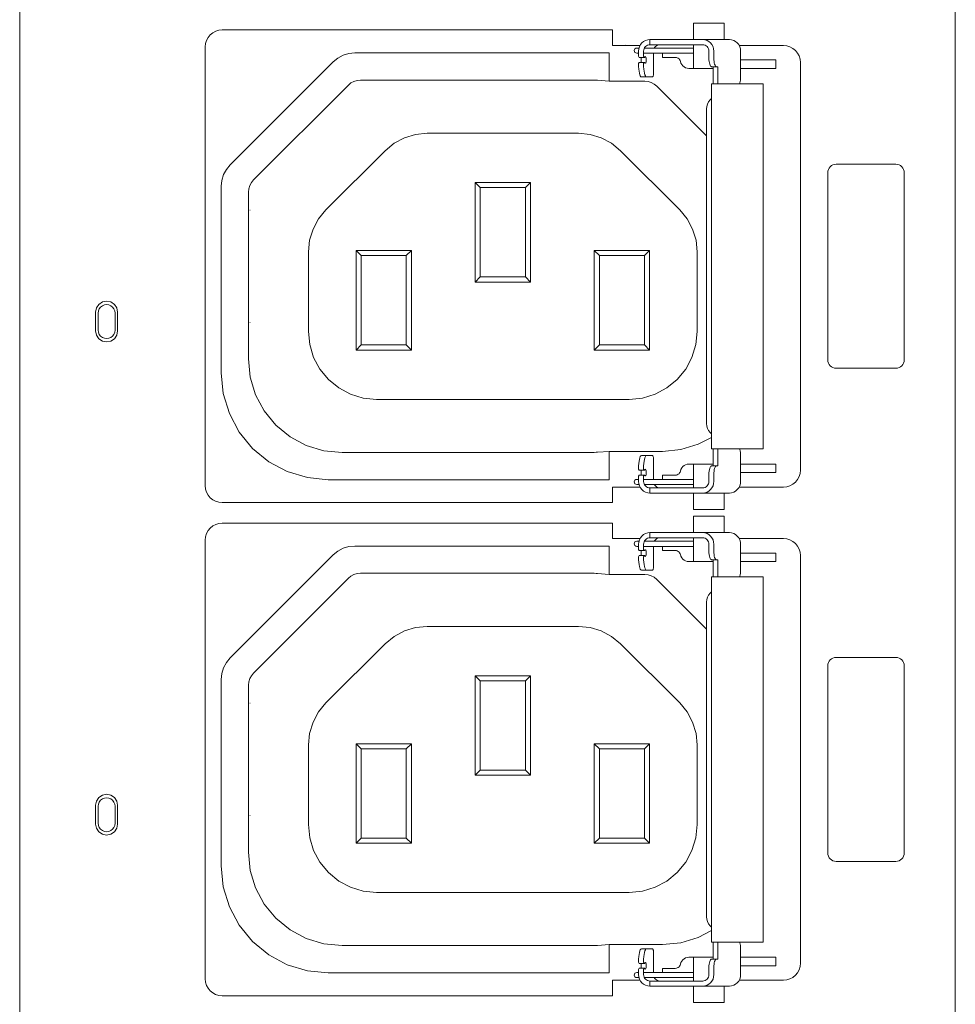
# Model space of a CAD drawing. Header units: millimetres. Extents: x 94562 to 148959, y -25377 to 3008.
# Tile 8 of 187: x 98845 to 98900, y -22634 to -22577. Entities that reach past the tile are written whole.
import ezdxf

# ---------------------------------------------------------------- set-up
doc = ezdxf.new("R2010")
doc.units = ezdxf.units.MM
doc.layers.add('tt_symbole', color=40, linetype='Continuous')

# ---------------------------------------------------------------- blocks, each defined once
blk = doc.blocks.new('PDU_(18)C13_(6)C19')
at = {"layer": 'tt_symbole', "lineweight": 5}
for p, q in [((0, 5.75376), (0, 0)), ((0.39369, 0), (0.39369, 5.75376)), ((0.26272, 2.31313), (0.26257, 2.31262)), ((0.26297, 2.3136), (0.26272, 2.31313)), ((0.2835, 2.3134), (0.26286, 2.3134)), ((0.26331, 2.31402), (0.26297, 2.3136)), ((0.26371, 2.31435), (0.26331, 2.31402)), ((0.26417, 2.31462), (0.26371, 2.31435)), ((0.26467, 2.31477), (0.26417, 2.31462)), ((0.26518, 2.31481), (0.26467, 2.31477)), ((0.26524, 2.31481), (0.26518, 2.31481)), ((0.26529, 2.31481), (0.26524, 2.31481)), ((0.26535, 2.31481), (0.26529, 2.31481)), ((0.26543, 2.31481), (0.26535, 2.31481)), ((0.2655, 2.31481), (0.26543, 2.31481)), ((0.26558, 2.31481), (0.2655, 2.31481)), ((0.26567, 2.31481), (0.26558, 2.31481)), ((0.26576, 2.31481), (0.26567, 2.31481)), ((0.27776, 2.31481), (0.26576, 2.31481)), ((0.27826, 2.31481), (0.27776, 2.31481)), ((0.27888, 2.31481), (0.27826, 2.31481)), ((0.27958, 2.31481), (0.27888, 2.31481)), ((0.2804, 2.31481), (0.27958, 2.31481)), ((0.28131, 2.31481), (0.2804, 2.31481)), ((0.28228, 2.31481), (0.28131, 2.31481)), ((0.28332, 2.31481), (0.28228, 2.31481)), ((0.2844, 2.31481), (0.28332, 2.31481)), ((0.28743, 2.31481), (0.2844, 2.31481)), ((0.28793, 2.31477), (0.28743, 2.31481)), ((0.28842, 2.31462), (0.28793, 2.31477)), ((0.28886, 2.31435), (0.28842, 2.31462)), ((0.28926, 2.31402), (0.28886, 2.31435)), ((0.28958, 2.3136), (0.28926, 2.31402)), ((0.28982, 2.31313), (0.28958, 2.3136)), ((0.28997, 2.31262), (0.28982, 2.31313)), ((0.30271, 2.31449), (0.32136, 2.31449)), ((0.32276, 2.31435), (0.32136, 2.31449)), ((0.32411, 2.31395), (0.32276, 2.31435)), ((0.32536, 2.31328), (0.32411, 2.31395)), ((0.32644, 2.3124), (0.32536, 2.31328)), ((0.1319, 2.30762), (0.13386, 2.30921)), ((0.13386, 2.30921), (0.13608, 2.31041)), ((0.13608, 2.31041), (0.13849, 2.31113)), ((0.13849, 2.31113), (0.141, 2.31138)), ((0.141, 2.31138), (0.24803, 2.31138)), ((0.2604, 2.30994), (0.26071, 2.30944)), ((0.26071, 2.30944), (0.26286, 2.30944)), ((0.26257, 2.31262), (0.26253, 2.31209)), ((0.26253, 2.31209), (0.26253, 2.30994)), ((0.26253, 2.31124), (0.26483, 2.31124)), ((0.26286, 2.30944), (0.26253, 2.30994)), ((0.26286, 2.30944), (0.26285, 2.30944)), ((0.26326, 2.30981), (0.26286, 2.30944)), ((0.26339, 2.30981), (0.26326, 2.30981)), ((0.2635, 2.3096), (0.26339, 2.30981)), ((0.2636, 2.30921), (0.2635, 2.3096)), ((0.26364, 2.30869), (0.2636, 2.30921)), ((0.26364, 2.30813), (0.26364, 2.30869)), ((0.26483, 2.31124), (0.2835, 2.31124)), ((0.27588, 2.30948), (0.27631, 2.30944)), ((0.27631, 2.30944), (0.27672, 2.30933)), ((0.27672, 2.30933), (0.2771, 2.30912)), ((0.2771, 2.30912), (0.27743, 2.30885)), ((0.27743, 2.30885), (0.27769, 2.30852)), ((0.29001, 2.31209), (0.28997, 2.31262)), ((0.29001, 2.30915), (0.29001, 2.31209)), ((0.29004, 2.30845), (0.29001, 2.30915)), ((0.32735, 2.31131), (0.32644, 2.3124)), ((0.32801, 2.31008), (0.32735, 2.31131)), ((0.32842, 2.30873), (0.32801, 2.31008)), ((0.32856, 2.30734), (0.32842, 2.30873)), ((0.08858, 2.2643), (0.1319, 2.30762)), ((0.26253, 2.30688), (0.26286, 2.30738)), ((0.26283, 2.30738), (0.26285, 2.30738)), ((0.26285, 2.30738), (0.26286, 2.30738)), ((0.26286, 2.30738), (0.26326, 2.30701)), ((0.26326, 2.30701), (0.26339, 2.30701)), ((0.26339, 2.30701), (0.2635, 2.30721)), ((0.2635, 2.30721), (0.2636, 2.3076)), ((0.2636, 2.3076), (0.26364, 2.30813)), ((0.27769, 2.30852), (0.2779, 2.30815)), ((0.2779, 2.30815), (0.27803, 2.30774)), ((0.27803, 2.30774), (0.27822, 2.30706)), ((0.27822, 2.30706), (0.27856, 2.30644)), ((0.27856, 2.30644), (0.27901, 2.3059)), ((0.27901, 2.3059), (0.27957, 2.30544)), ((0.27957, 2.30544), (0.28019, 2.3051)), ((0.28019, 2.3051), (0.28088, 2.3049)), ((0.28088, 2.3049), (0.2816, 2.30483)), ((0.2816, 2.30483), (0.29175, 2.30483)), ((0.2901, 2.30777), (0.29004, 2.30845)), ((0.29021, 2.30716), (0.2901, 2.30777)), ((0.29035, 2.30662), (0.29021, 2.30716)), ((0.29051, 2.30617), (0.29035, 2.30662)), ((0.29069, 2.30584), (0.29051, 2.30617)), ((0.2909, 2.30563), (0.29069, 2.30584)), ((0.29113, 2.30556), (0.2909, 2.30563)), ((0.29319, 2.30556), (0.29113, 2.30556)), ((0.32856, 2.13576), (0.32856, 2.30734)), ((0.08699, 2.26234), (0.08858, 2.2643)), ((0.08507, 2.2577), (0.08581, 2.26012)), ((0.08581, 2.26012), (0.08699, 2.26234)), ((0.08482, 2.2552), (0.08507, 2.2577)), ((0.08482, 2.17674), (0.08482, 2.2552)), ((0.08568, 2.16795), (0.08482, 2.17674)), ((0.08825, 2.15951), (0.08568, 2.16795)), ((0.0924, 2.15171), (0.08825, 2.15951)), ((0.098, 2.1449), (0.0924, 2.15171)), ((0.10482, 2.1393), (0.098, 2.1449)), ((0.29382, 2.13753), (0.29382, 2.14469)), ((0.303, 2.14437), (0.30289, 2.14469)), ((0.30314, 2.14383), (0.303, 2.14437)), ((0.30325, 2.14321), (0.30314, 2.14383)), ((0.30331, 2.14253), (0.30325, 2.14321)), ((0.11261, 2.13513), (0.10482, 2.1393)), ((0.30333, 2.14184), (0.30331, 2.14253)), ((0.30333, 2.13101), (0.30333, 2.14184)), ((0.12106, 2.13258), (0.11261, 2.13513)), ((0.2604, 2.1362), (0.2607, 2.13571)), ((0.2607, 2.13571), (0.26286, 2.13571)), ((0.26287, 2.13571), (0.26253, 2.1362)), ((0.26285, 2.13571), (0.26283, 2.13571)), ((0.26286, 2.13571), (0.26285, 2.13571)), ((0.26287, 2.13571), (0.26286, 2.13571)), ((0.26326, 2.13608), (0.26287, 2.13571)), ((0.26339, 2.13609), (0.26326, 2.13608)), ((0.2635, 2.13588), (0.26339, 2.13609)), ((0.2636, 2.13548), (0.2635, 2.13588)), ((0.26364, 2.13496), (0.2636, 2.13548)), ((0.26364, 2.1344), (0.26364, 2.13496)), ((0.27743, 2.13424), (0.27769, 2.13458)), ((0.27769, 2.13458), (0.2779, 2.13495)), ((0.2779, 2.13495), (0.27803, 2.13535)), ((0.27803, 2.13535), (0.27822, 2.13603)), ((0.27822, 2.13603), (0.27856, 2.13666)), ((0.27856, 2.13666), (0.27901, 2.1372)), ((0.27901, 2.1372), (0.27957, 2.13765)), ((0.27957, 2.13765), (0.28019, 2.13798)), ((0.28019, 2.13798), (0.28088, 2.13819)), ((0.28088, 2.13819), (0.2816, 2.13826)), ((0.2816, 2.13826), (0.29175, 2.13826)), ((0.29001, 2.13395), (0.29004, 2.13465)), ((0.29004, 2.13465), (0.2901, 2.13531)), ((0.2901, 2.13531), (0.29021, 2.13594)), ((0.29021, 2.13594), (0.29035, 2.13648)), ((0.29035, 2.13648), (0.29051, 2.13692)), ((0.29051, 2.13692), (0.29069, 2.13726)), ((0.29069, 2.13726), (0.2909, 2.13746)), ((0.2909, 2.13746), (0.29113, 2.13753)), ((0.29113, 2.13753), (0.29319, 2.13753)), ((0.29319, 2.13753), (0.29382, 2.13753)), ((0.32842, 2.13435), (0.32856, 2.13576)), ((0.12986, 2.13171), (0.12106, 2.13258)), ((0.24803, 2.13171), (0.12986, 2.13171)), ((0.26072, 2.13366), (0.2604, 2.13316)), ((0.26286, 2.13366), (0.26072, 2.13366)), ((0.26253, 2.13316), (0.26286, 2.13366)), ((0.26253, 2.13316), (0.26253, 2.13101)), ((0.26253, 2.13101), (0.26257, 2.13046)), ((0.26257, 2.13046), (0.26272, 2.12995)), ((0.26286, 2.13366), (0.26289, 2.13363)), ((0.26289, 2.13363), (0.26326, 2.13328)), ((0.26326, 2.13328), (0.26339, 2.13327)), ((0.26339, 2.13327), (0.2635, 2.13348)), ((0.2635, 2.13348), (0.2636, 2.13388)), ((0.2636, 2.13388), (0.26364, 2.1344)), ((0.27588, 2.1336), (0.27631, 2.13365)), ((0.27631, 2.13365), (0.27672, 2.13377)), ((0.27672, 2.13377), (0.2771, 2.13398)), ((0.2771, 2.13398), (0.27743, 2.13424)), ((0.28982, 2.12995), (0.28997, 2.13046)), ((0.28997, 2.13046), (0.29001, 2.13101)), ((0.29001, 2.13101), (0.29001, 2.13395)), ((0.30324, 2.13005), (0.30333, 2.13101)), ((0.32536, 2.1298), (0.32644, 2.13069)), ((0.32644, 2.13069), (0.32735, 2.13178)), ((0.32735, 2.13178), (0.32801, 2.13302)), ((0.32801, 2.13302), (0.32842, 2.13435)), ((0.26101, 2.1286), (0.24949, 2.1286)), ((0.24949, 2.1286), (0.24949, 2.12205)), ((0.26272, 2.12995), (0.26297, 2.12949)), ((0.26286, 2.1297), (0.26421, 2.1297)), ((0.26297, 2.12949), (0.26331, 2.12908)), ((0.26331, 2.12908), (0.26371, 2.12873)), ((0.26371, 2.12873), (0.26417, 2.12848)), ((0.26417, 2.12848), (0.26467, 2.12833)), ((0.26421, 2.1297), (0.26483, 2.1297)), ((0.26467, 2.12833), (0.26518, 2.12827)), ((0.26483, 2.1297), (0.2835, 2.1297)), ((0.26518, 2.12827), (0.26524, 2.12827)), ((0.26518, 2.12827), (0.26518, 2.12609)), ((0.26524, 2.12827), (0.26529, 2.12827)), ((0.26529, 2.12827), (0.26535, 2.12827)), ((0.26535, 2.12827), (0.26543, 2.12827)), ((0.26543, 2.12827), (0.2655, 2.12827)), ((0.2655, 2.12827), (0.26558, 2.12827)), ((0.26558, 2.12827), (0.26567, 2.12827)), ((0.26567, 2.12827), (0.26576, 2.12827)), ((0.26576, 2.12827), (0.27776, 2.12827)), ((0.27776, 2.12827), (0.27826, 2.12827)), ((0.27826, 2.12827), (0.27888, 2.12827)), ((0.27888, 2.12827), (0.27958, 2.12827)), ((0.27958, 2.12827), (0.2804, 2.12827)), ((0.2804, 2.12827), (0.28131, 2.12827)), ((0.28131, 2.12827), (0.28228, 2.12827)), ((0.28228, 2.12827), (0.28332, 2.12827)), ((0.28332, 2.12827), (0.2844, 2.12827)), ((0.2844, 2.12827), (0.28743, 2.12827)), ((0.28743, 2.12827), (0.28793, 2.12833)), ((0.28793, 2.12833), (0.28842, 2.12848)), ((0.28842, 2.12848), (0.28886, 2.12873)), ((0.28886, 2.12873), (0.28926, 2.12908)), ((0.28926, 2.12908), (0.28958, 2.12949)), ((0.28958, 2.12949), (0.28982, 2.12995)), ((0.29867, 2.12609), (0.29957, 2.12619)), ((0.29957, 2.12619), (0.30044, 2.12646)), ((0.30044, 2.12646), (0.30125, 2.12692)), ((0.30125, 2.12692), (0.30196, 2.12753)), ((0.30196, 2.12753), (0.30254, 2.12827)), ((0.30254, 2.12827), (0.30297, 2.12912)), ((0.30297, 2.12912), (0.30324, 2.13005)), ((0.32136, 2.1286), (0.32276, 2.12873)), ((0.32276, 2.12873), (0.32411, 2.12915)), ((0.32411, 2.12915), (0.32536, 2.1298)), ((0.24949, 2.12205), (0.08521, 2.12205)), ((0.26518, 2.12609), (0.27776, 2.12609)), ((0.27776, 2.12609), (0.27826, 2.12609)), ((0.27826, 2.12609), (0.27888, 2.12609)), ((0.27888, 2.12609), (0.27958, 2.12609)), ((0.27958, 2.12609), (0.2804, 2.12609)), ((0.2804, 2.12609), (0.28131, 2.12609)), ((0.28131, 2.12609), (0.28228, 2.12609)), ((0.28228, 2.12609), (0.28332, 2.12609)), ((0.28332, 2.12609), (0.2844, 2.12609)), ((0.2844, 2.12609), (0.28743, 2.12609)), ((0.28743, 2.12609), (0.29867, 2.12609)), ((0.26272, 2.10555), (0.26257, 2.10503)), ((0.26297, 2.10602), (0.26272, 2.10555)), ((0.2835, 2.10581), (0.26286, 2.10581)), ((0.26331, 2.10644), (0.26297, 2.10602)), ((0.26371, 2.10677), (0.26331, 2.10644)), ((0.26417, 2.10703), (0.26371, 2.10677)), ((0.26467, 2.10719), (0.26417, 2.10703)), ((0.26518, 2.10723), (0.26467, 2.10719)), ((0.26524, 2.10723), (0.26518, 2.10723)), ((0.26529, 2.10723), (0.26524, 2.10723)), ((0.26535, 2.10723), (0.26529, 2.10723)), ((0.26543, 2.10723), (0.26535, 2.10723)), ((0.2655, 2.10723), (0.26543, 2.10723)), ((0.26558, 2.10723), (0.2655, 2.10723)), ((0.26567, 2.10723), (0.26558, 2.10723)), ((0.26576, 2.10723), (0.26567, 2.10723)), ((0.27776, 2.10723), (0.26576, 2.10723)), ((0.27826, 2.10723), (0.27776, 2.10723)), ((0.27888, 2.10723), (0.27826, 2.10723)), ((0.27958, 2.10723), (0.27888, 2.10723)), ((0.2804, 2.10723), (0.27958, 2.10723)), ((0.28131, 2.10723), (0.2804, 2.10723)), ((0.28228, 2.10723), (0.28131, 2.10723)), ((0.28332, 2.10723), (0.28228, 2.10723)), ((0.2844, 2.10723), (0.28332, 2.10723)), ((0.28743, 2.10723), (0.2844, 2.10723)), ((0.28793, 2.10719), (0.28743, 2.10723)), ((0.28842, 2.10703), (0.28793, 2.10719)), ((0.28886, 2.10677), (0.28842, 2.10703)), ((0.28926, 2.10644), (0.28886, 2.10677)), ((0.28958, 2.10602), (0.28926, 2.10644)), ((0.28982, 2.10555), (0.28958, 2.10602)), ((0.28997, 2.10503), (0.28982, 2.10555)), ((0.30271, 2.10691), (0.32136, 2.10691)), ((0.32276, 2.10677), (0.32136, 2.10691)), ((0.32411, 2.10637), (0.32276, 2.10677)), ((0.32536, 2.1057), (0.32411, 2.10637)), ((0.32644, 2.10481), (0.32536, 2.1057)), ((0.1319, 2.10003), (0.13386, 2.10163)), ((0.13386, 2.10163), (0.13608, 2.10283)), ((0.13608, 2.10283), (0.13849, 2.10355)), ((0.13849, 2.10355), (0.141, 2.1038)), ((0.141, 2.1038), (0.24803, 2.1038)), ((0.2604, 2.10235), (0.26071, 2.10185)), ((0.26071, 2.10185), (0.26286, 2.10185)), ((0.26257, 2.10503), (0.26253, 2.10451)), ((0.26253, 2.10451), (0.26253, 2.10235)), ((0.26253, 2.10366), (0.26483, 2.10366)), ((0.26286, 2.10185), (0.26253, 2.10235)), ((0.26286, 2.10185), (0.26285, 2.10185)), ((0.26326, 2.10223), (0.26286, 2.10185)), ((0.26339, 2.10223), (0.26326, 2.10223)), ((0.2635, 2.10202), (0.26339, 2.10223)), ((0.2636, 2.10163), (0.2635, 2.10202)), ((0.26364, 2.1011), (0.2636, 2.10163)), ((0.26483, 2.10366), (0.2835, 2.10366)), ((0.27588, 2.1019), (0.27631, 2.10185)), ((0.27631, 2.10185), (0.27672, 2.10174)), ((0.27672, 2.10174), (0.2771, 2.10153)), ((0.2771, 2.10153), (0.27743, 2.10127)), ((0.29001, 2.10451), (0.28997, 2.10503)), ((0.29001, 2.10156), (0.29001, 2.10451)), ((0.29004, 2.10087), (0.29001, 2.10156)), ((0.32735, 2.10373), (0.32644, 2.10481)), ((0.32801, 2.10249), (0.32735, 2.10373)), ((0.32842, 2.10115), (0.32801, 2.10249)), ((0.08858, 2.05672), (0.1319, 2.10003)), ((0.26253, 2.0993), (0.26286, 2.0998)), ((0.26283, 2.0998), (0.26285, 2.0998)), ((0.26285, 2.0998), (0.26286, 2.0998)), ((0.26286, 2.0998), (0.26326, 2.09942)), ((0.26326, 2.09942), (0.26339, 2.09942)), ((0.26339, 2.09942), (0.2635, 2.09963)), ((0.2635, 2.09963), (0.2636, 2.10002)), ((0.2636, 2.10002), (0.26364, 2.10055)), ((0.26364, 2.10055), (0.26364, 2.1011)), ((0.27743, 2.10127), (0.27769, 2.10094)), ((0.27769, 2.10094), (0.2779, 2.10056)), ((0.2779, 2.10056), (0.27803, 2.10016)), ((0.27803, 2.10016), (0.27822, 2.09948)), ((0.27822, 2.09948), (0.27856, 2.09885)), ((0.27856, 2.09885), (0.27901, 2.09831)), ((0.27901, 2.09831), (0.27957, 2.09785)), ((0.27957, 2.09785), (0.28019, 2.09752)), ((0.28019, 2.09752), (0.28088, 2.09731)), ((0.28088, 2.09731), (0.2816, 2.09724)), ((0.2816, 2.09724), (0.29175, 2.09724)), ((0.2901, 2.10019), (0.29004, 2.10087)), ((0.29021, 2.09958), (0.2901, 2.10019)), ((0.29035, 2.09903), (0.29021, 2.09958)), ((0.29051, 2.09859), (0.29035, 2.09903)), ((0.29069, 2.09826), (0.29051, 2.09859)), ((0.2909, 2.09805), (0.29069, 2.09826)), ((0.29113, 2.09798), (0.2909, 2.09805)), ((0.29319, 2.09798), (0.29113, 2.09798)), ((0.32856, 2.09976), (0.32842, 2.10115)), ((0.32856, 1.92817), (0.32856, 2.09976)), ((0.08699, 2.05476), (0.08858, 2.05672)), ((0.08507, 2.05012), (0.08581, 2.05253)), ((0.08581, 2.05253), (0.08699, 2.05476)), ((0.08482, 2.04762), (0.08507, 2.05012)), ((0.08482, 1.96916), (0.08482, 2.04762)), ((0.08568, 1.96037), (0.08482, 1.96916)), ((0.08825, 1.95192), (0.08568, 1.96037)), ((0.0924, 1.94413), (0.08825, 1.95192)), ((0.098, 1.93731), (0.0924, 1.94413)), ((0.10482, 1.93172), (0.098, 1.93731)), ((0.29382, 1.92995), (0.29382, 1.9371)), ((0.303, 1.93678), (0.30289, 1.9371)), ((0.30314, 1.93624), (0.303, 1.93678)), ((0.30325, 1.93563), (0.30314, 1.93624)), ((0.30331, 1.93495), (0.30325, 1.93563)), ((0.11261, 1.92755), (0.10482, 1.93172)), ((0.30333, 1.93426), (0.30331, 1.93495)), ((0.30333, 1.92342), (0.30333, 1.93426)), ((0.12106, 1.92499), (0.11261, 1.92755)), ((0.2604, 1.92862), (0.2607, 1.92813)), ((0.2607, 1.92813), (0.26286, 1.92813)), ((0.26287, 1.92813), (0.26253, 1.92862)), ((0.26285, 1.92813), (0.26283, 1.92813)), ((0.26286, 1.92813), (0.26285, 1.92813)), ((0.26287, 1.92813), (0.26286, 1.92813)), ((0.26326, 1.92849), (0.26287, 1.92813)), ((0.26339, 1.92851), (0.26326, 1.92849)), ((0.2635, 1.9283), (0.26339, 1.92851)), ((0.2636, 1.9279), (0.2635, 1.9283)), ((0.26364, 1.92738), (0.2636, 1.9279)), ((0.26364, 1.92681), (0.26364, 1.92738)), ((0.27769, 1.92699), (0.2779, 1.92737)), ((0.2779, 1.92737), (0.27803, 1.92777)), ((0.27803, 1.92777), (0.27822, 1.92845)), ((0.27822, 1.92845), (0.27856, 1.92908)), ((0.27856, 1.92908), (0.27901, 1.92962)), ((0.27901, 1.92962), (0.27957, 1.93006)), ((0.27957, 1.93006), (0.28019, 1.9304)), ((0.28019, 1.9304), (0.28088, 1.9306)), ((0.28088, 1.9306), (0.2816, 1.93067)), ((0.2816, 1.93067), (0.29175, 1.93067)), ((0.29004, 1.92706), (0.2901, 1.92773)), ((0.2901, 1.92773), (0.29021, 1.92835)), ((0.29021, 1.92835), (0.29035, 1.9289)), ((0.29035, 1.9289), (0.29051, 1.92934)), ((0.29051, 1.92934), (0.29069, 1.92967)), ((0.29069, 1.92967), (0.2909, 1.92988)), ((0.2909, 1.92988), (0.29113, 1.92995)), ((0.29113, 1.92995), (0.29319, 1.92995)), ((0.29319, 1.92995), (0.29382, 1.92995)), ((0.32842, 1.92677), (0.32856, 1.92817)), ((0.12986, 1.92413), (0.12106, 1.92499)), ((0.24803, 1.92413), (0.12986, 1.92413)), ((0.26072, 1.92608), (0.2604, 1.92558)), ((0.26286, 1.92608), (0.26072, 1.92608)), ((0.26253, 1.92558), (0.26286, 1.92608)), ((0.26253, 1.92558), (0.26253, 1.92342)), ((0.26253, 1.92342), (0.26257, 1.92288)), ((0.26286, 1.92608), (0.26289, 1.92605)), ((0.26289, 1.92605), (0.26326, 1.9257)), ((0.26326, 1.9257), (0.26339, 1.92569)), ((0.26339, 1.92569), (0.2635, 1.9259)), ((0.2635, 1.9259), (0.2636, 1.9263)), ((0.2636, 1.9263), (0.26364, 1.92681)), ((0.27588, 1.92602), (0.27631, 1.92606)), ((0.27631, 1.92606), (0.27672, 1.92619)), ((0.27672, 1.92619), (0.2771, 1.9264)), ((0.2771, 1.9264), (0.27743, 1.92666)), ((0.27743, 1.92666), (0.27769, 1.92699)), ((0.28997, 1.92288), (0.29001, 1.92342)), ((0.29001, 1.92637), (0.29004, 1.92706)), ((0.29001, 1.92342), (0.29001, 1.92637)), ((0.30324, 1.92247), (0.30333, 1.92342)), ((0.32536, 1.92222), (0.32644, 1.9231)), ((0.32644, 1.9231), (0.32735, 1.9242)), ((0.32735, 1.9242), (0.32801, 1.92544)), ((0.32801, 1.92544), (0.32842, 1.92677)), ((0.26101, 1.92102), (0.24949, 1.92102)), ((0.24949, 1.92102), (0.24949, 1.91447)), ((0.26257, 1.92288), (0.26272, 1.92237)), ((0.26272, 1.92237), (0.26297, 1.92191)), ((0.26286, 1.92212), (0.26421, 1.92212)), ((0.26297, 1.92191), (0.26331, 1.92149)), ((0.26331, 1.92149), (0.26371, 1.92115)), ((0.26371, 1.92115), (0.26417, 1.9209)), ((0.26417, 1.9209), (0.26467, 1.92074)), ((0.26421, 1.92212), (0.26483, 1.92212)), ((0.26467, 1.92074), (0.26518, 1.92069)), ((0.26483, 1.92212), (0.2835, 1.92212)), ((0.26518, 1.92069), (0.26524, 1.92069)), ((0.26518, 1.92069), (0.26518, 1.91851)), ((0.26524, 1.92069), (0.26529, 1.92069)), ((0.26529, 1.92069), (0.26535, 1.92069)), ((0.26535, 1.92069), (0.26543, 1.92069)), ((0.26543, 1.92069), (0.2655, 1.92069)), ((0.2655, 1.92069), (0.26558, 1.92069)), ((0.26558, 1.92069), (0.26567, 1.92069)), ((0.26567, 1.92069), (0.26576, 1.92069)), ((0.26576, 1.92069), (0.27776, 1.92069)), ((0.27776, 1.92069), (0.27826, 1.92069)), ((0.27826, 1.92069), (0.27888, 1.92069)), ((0.27888, 1.92069), (0.27958, 1.92069)), ((0.27958, 1.92069), (0.2804, 1.92069)), ((0.2804, 1.92069), (0.28131, 1.92069)), ((0.28131, 1.92069), (0.28228, 1.92069)), ((0.28228, 1.92069), (0.28332, 1.92069)), ((0.28332, 1.92069), (0.2844, 1.92069)), ((0.2844, 1.92069), (0.28743, 1.92069)), ((0.28743, 1.92069), (0.28793, 1.92074)), ((0.28793, 1.92074), (0.28842, 1.9209)), ((0.28842, 1.9209), (0.28886, 1.92115)), ((0.28886, 1.92115), (0.28926, 1.92149)), ((0.28926, 1.92149), (0.28958, 1.92191)), ((0.28958, 1.92191), (0.28982, 1.92237)), ((0.28982, 1.92237), (0.28997, 1.92288)), ((0.30044, 1.91888), (0.30125, 1.91934)), ((0.30125, 1.91934), (0.30196, 1.91995)), ((0.30196, 1.91995), (0.30254, 1.92069)), ((0.30254, 1.92069), (0.30297, 1.92153)), ((0.30297, 1.92153), (0.30324, 1.92247)), ((0.32136, 1.92102), (0.32276, 1.92115)), ((0.32276, 1.92115), (0.32411, 1.92156)), ((0.32411, 1.92156), (0.32536, 1.92222)), ((0.26518, 1.91851), (0.27776, 1.91851)), ((0.27776, 1.91851), (0.27826, 1.91851)), ((0.27826, 1.91851), (0.27888, 1.91851)), ((0.27888, 1.91851), (0.27958, 1.91851)), ((0.27958, 1.91851), (0.2804, 1.91851)), ((0.2804, 1.91851), (0.28131, 1.91851)), ((0.28131, 1.91851), (0.28228, 1.91851)), ((0.28228, 1.91851), (0.28332, 1.91851)), ((0.28332, 1.91851), (0.2844, 1.91851)), ((0.2844, 1.91851), (0.28743, 1.91851)), ((0.28743, 1.91851), (0.29867, 1.91851)), ((0.29867, 1.91851), (0.29957, 1.9186)), ((0.29957, 1.9186), (0.30044, 1.91888)), ((0.24949, 1.91447), (0.08521, 1.91447))]:
    blk.add_line(p, q, dxfattribs=at)
for points in [[(0.26101, 2.31449), (0.24949, 2.31449), (0.24949, 2.32105), (0.08521, 2.32105), (0.08381, 2.32091), (0.08246, 2.32051), (0.08122, 2.31984), (0.08013, 2.31895), (0.07924, 2.31787), (0.07857, 2.31663), (0.07815, 2.31528), (0.07801, 2.31388), (0.07801, 2.1292, 0.412636), (0.08521, 2.12205)], [(0.26101, 2.10691), (0.24949, 2.10691), (0.24949, 2.11347), (0.08521, 2.11347), (0.08381, 2.11333), (0.08246, 2.11292), (0.08122, 2.11226), (0.08013, 2.11137), (0.07924, 2.11028), (0.07857, 2.10905), (0.07815, 2.1077), (0.07801, 2.1063), (0.07801, 1.92162, 0.412636), (0.08521, 1.91447)]]:
    blk.add_lwpolyline(points, format="xyb", dxfattribs=at)
for points in [[(0.29638, 2.31701), (0.29638, 2.32391), (0.29589, 2.32391), (0.29449, 2.32391), (0.2924, 2.32391), (0.28993, 2.32391), (0.28747, 2.32391), (0.28538, 2.32391), (0.28399, 2.32391), (0.2835, 2.32391), (0.2835, 2.31701)], [(0.26518, 2.31701), (0.26425, 2.31691), (0.26335, 2.31663), (0.26253, 2.31617), (0.26179, 2.31556), (0.26121, 2.31483), (0.26076, 2.31397), (0.26049, 2.31305), (0.2604, 2.31209), (0.2604, 2.30994)], [(0.28743, 2.31701), (0.2844, 2.31701), (0.28332, 2.31701), (0.28228, 2.31701), (0.28131, 2.31701), (0.2804, 2.31701), (0.27958, 2.31701), (0.27888, 2.31701), (0.27826, 2.31701), (0.27776, 2.31701), (0.26576, 2.31701), (0.26567, 2.31701), (0.26558, 2.31701), (0.2655, 2.31701), (0.26543, 2.31701), (0.26535, 2.31701), (0.26529, 2.31701), (0.26524, 2.31701), (0.26518, 2.31701), (0.26518, 2.31481)], [(0.29382, 2.29841), (0.29382, 2.30556), (0.29319, 2.30556), (0.29299, 2.30563), (0.29278, 2.30584), (0.29258, 2.30617), (0.29242, 2.30662), (0.29228, 2.30716), (0.29218, 2.30777), (0.29211, 2.30845), (0.2921, 2.30915), (0.2921, 2.31209), (0.292, 2.31305), (0.29174, 2.31397), (0.29131, 2.31483), (0.29072, 2.31556), (0.29001, 2.31617), (0.28921, 2.31663), (0.28833, 2.31691), (0.28743, 2.31701), (0.29867, 2.31701), (0.29957, 2.31691), (0.30044, 2.31663), (0.30125, 2.31617), (0.30196, 2.31556), (0.30254, 2.31483), (0.30297, 2.31397), (0.30324, 2.31305), (0.30333, 2.31209), (0.30333, 2.30126), (0.30331, 2.30055), (0.30325, 2.29988), (0.30314, 2.29927), (0.303, 2.29873), (0.30289, 2.29841)], [(0.25481, 2.31456), (0.25492, 2.31451), (0.25494, 2.31449)], [(0.26059, 2.3134), (0.26018, 2.3134), (0.25976, 2.3134), (0.25963, 2.3134), (0.25921, 2.31331), (0.25886, 2.31308), (0.25864, 2.31273), (0.25856, 2.31231), (0.25864, 2.31191), (0.25886, 2.31156), (0.25921, 2.31133), (0.25963, 2.31124), (0.25976, 2.31124), (0.26018, 2.31124), (0.2604, 2.31124)], [(0.26703, 2.3134), (0.26715, 2.3136), (0.26749, 2.31402), (0.26789, 2.31435), (0.26835, 2.31462), (0.26885, 2.31477), (0.26936, 2.31481)], [(0.2835, 2.31481), (0.2835, 2.30483)], [(0.24803, 2.29945), (0.24803, 2.31138)], [(0.26143, 2.30738), (0.26147, 2.3076), (0.26151, 2.30813), (0.26151, 2.30869), (0.26147, 2.30921), (0.26143, 2.30944)], [(0.26374, 2.30126), (0.26631, 2.30126), (0.26639, 2.30128), (0.26646, 2.3014), (0.26653, 2.30155), (0.2666, 2.30177), (0.26664, 2.30205), (0.26668, 2.30235), (0.26669, 2.30269), (0.26671, 2.30305), (0.26671, 2.31124)], [(0.27588, 2.30948), (0.27051, 2.30948), (0.27051, 2.31124)], [(0.26286, 2.30738), (0.26071, 2.30738), (0.2604, 2.30688), (0.2604, 2.30662), (0.26042, 2.30558), (0.26049, 2.30456), (0.2606, 2.30365), (0.26075, 2.30283), (0.26093, 2.30216), (0.26114, 2.30166), (0.26136, 2.30135), (0.2616, 2.30126), (0.26374, 2.30126), (0.2635, 2.30135), (0.26326, 2.30166), (0.26306, 2.30216), (0.26288, 2.30283), (0.26272, 2.30365), (0.26261, 2.30456), (0.26254, 2.30558), (0.26253, 2.30662), (0.26253, 2.30688)], [(0.29175, 2.29841), (0.29175, 2.30556)], [(0.30333, 2.30841), (0.30544, 2.30841), (0.31824, 2.30841), (0.31824, 2.30483), (0.30333, 2.30483)], [(0.28897, 2.27642), (0.26806, 2.29735), (0.26697, 2.29824), (0.26574, 2.2989), (0.26439, 2.29931), (0.26299, 2.29945), (0.24803, 2.29945), (0.2431, 2.29984), (0.24263, 2.29985), (0.24167, 2.29988), (0.24029, 2.2999), (0.2385, 2.29991), (0.23639, 2.29991), (0.23403, 2.29992), (0.23147, 2.29992), (0.22883, 2.29994), (0.14339, 2.29994), (0.14199, 2.2998), (0.14064, 2.29938), (0.1394, 2.29873), (0.13832, 2.29784), (0.09836, 2.25788), (0.09747, 2.2568), (0.09682, 2.25556), (0.0964, 2.25421), (0.09626, 2.25281), (0.09626, 2.18253), (0.09703, 2.17485), (0.09926, 2.16746), (0.1029, 2.16066), (0.10781, 2.15469), (0.11376, 2.1498), (0.12057, 2.14616), (0.12796, 2.14392), (0.13564, 2.14316), (0.22883, 2.14316), (0.23147, 2.14316), (0.23403, 2.14317), (0.23639, 2.14317), (0.2385, 2.14319), (0.24029, 2.1432), (0.24167, 2.14321), (0.24263, 2.14323), (0.2431, 2.14326), (0.24803, 2.14365), (0.27044, 2.14365), (0.27814, 2.14441), (0.28551, 2.14665), (0.29117, 2.14953)], [(0.29117, 2.29213), (0.29051, 2.29156), (0.28986, 2.29074), (0.28938, 2.28981), (0.28908, 2.28881), (0.28897, 2.28776), (0.28897, 2.15534), (0.28908, 2.15428), (0.28938, 2.15328), (0.28986, 2.15235), (0.29051, 2.15153), (0.29117, 2.15096)], [(0.19165, 2.21492), (0.19165, 2.2568)], [(0.19381, 2.25466), (0.19381, 2.21708)], [(0.21278, 2.21708), (0.21278, 2.25466)], [(0.21492, 2.2568), (0.21492, 2.21492)], [(0.09699, 2.24517), (0.0969, 2.24517)], [(0.14154, 2.1863), (0.14154, 2.22817)], [(0.14369, 2.22602), (0.14369, 2.18844)], [(0.16481, 2.22817), (0.16481, 2.1863), (0.16267, 2.18844), (0.16267, 2.22602)], [(0.24176, 2.1863), (0.24176, 2.22817), (0.24392, 2.22602), (0.24392, 2.18844)], [(0.24176, 2.22817), (0.26503, 2.22817)], [(0.26288, 2.22602), (0.24392, 2.22602)], [(0.26288, 2.18844), (0.26288, 2.22602), (0.26503, 2.22817), (0.26503, 2.1863)], [(0.09699, 2.19792), (0.0969, 2.19792)], [(0.16481, 2.1863), (0.14154, 2.1863), (0.14369, 2.18844), (0.16267, 2.18844)], [(0.24803, 2.13171), (0.24803, 2.14365)], [(0.29175, 2.13753), (0.29175, 2.14469)], [(0.2604, 2.1362), (0.2604, 2.13646), (0.26042, 2.13752), (0.26049, 2.13852), (0.2606, 2.13945), (0.26075, 2.14027), (0.26093, 2.14094), (0.26114, 2.14144), (0.26136, 2.14174), (0.2616, 2.14184), (0.26374, 2.14184), (0.2635, 2.14174), (0.26326, 2.14144), (0.26306, 2.14094), (0.26288, 2.14027), (0.26272, 2.13945), (0.26261, 2.13852), (0.26254, 2.13752), (0.26253, 2.13646), (0.26253, 2.1362)], [(0.26671, 2.13185), (0.26671, 2.14005), (0.26669, 2.1404), (0.26668, 2.14073), (0.26664, 2.14105), (0.2666, 2.14131), (0.26653, 2.14153), (0.26646, 2.1417), (0.26639, 2.14181), (0.26631, 2.14184), (0.26374, 2.14184)], [(0.26143, 2.13571), (0.26147, 2.13548), (0.26151, 2.13496), (0.26151, 2.1344), (0.26147, 2.13388), (0.26143, 2.13366)], [(0.2835, 2.13826), (0.2835, 2.12827)], [(0.29319, 2.13753), (0.29299, 2.13746), (0.29278, 2.13726), (0.29258, 2.13692), (0.29242, 2.13648), (0.29228, 2.13594), (0.29218, 2.13531), (0.29211, 2.13465), (0.2921, 2.13395), (0.2921, 2.13101), (0.292, 2.13005), (0.29174, 2.12912), (0.29131, 2.12827), (0.29072, 2.12753), (0.29001, 2.12692), (0.28921, 2.12646), (0.28833, 2.12619), (0.28743, 2.12609)], [(0.30333, 2.13469), (0.30544, 2.13469), (0.31824, 2.13469), (0.31824, 2.13826), (0.30333, 2.13826)], [(0.2604, 2.13185), (0.26018, 2.13185), (0.25976, 2.13185), (0.25963, 2.13185), (0.25921, 2.13177), (0.25886, 2.13153), (0.25864, 2.13119), (0.25856, 2.13077), (0.25864, 2.13037), (0.25886, 2.13002), (0.25921, 2.12978), (0.25963, 2.1297), (0.25976, 2.1297), (0.26018, 2.1297), (0.26059, 2.1297)], [(0.2604, 2.13316), (0.2604, 2.13101), (0.26049, 2.13005), (0.26076, 2.12912), (0.26121, 2.12827), (0.26179, 2.12753), (0.26253, 2.12692), (0.26335, 2.12646), (0.26425, 2.12619), (0.26518, 2.12609)], [(0.2835, 2.13185), (0.26253, 2.13185)], [(0.27588, 2.1336), (0.27051, 2.1336), (0.27051, 2.13185)], [(0.26936, 2.12827), (0.26885, 2.12833), (0.26835, 2.12848), (0.26789, 2.12873), (0.26749, 2.12908), (0.26715, 2.12949), (0.26703, 2.1297)], [(0.30274, 2.1286), (0.32136, 2.1286)], [(0.2835, 2.12609), (0.2835, 2.11919), (0.28399, 2.11919), (0.28538, 2.11919), (0.28747, 2.11919), (0.28993, 2.11919), (0.2924, 2.11919), (0.29449, 2.11919), (0.29589, 2.11919), (0.29638, 2.11919), (0.29638, 2.12609)], [(0.29638, 2.10942), (0.29638, 2.11633), (0.29589, 2.11633), (0.29449, 2.11633), (0.2924, 2.11633), (0.28993, 2.11633), (0.28747, 2.11633), (0.28538, 2.11633), (0.28399, 2.11633), (0.2835, 2.11633), (0.2835, 2.10942)], [(0.25481, 2.10698), (0.25492, 2.10692), (0.25494, 2.10691)], [(0.26059, 2.10581), (0.26018, 2.10581), (0.25976, 2.10581), (0.25963, 2.10581), (0.25921, 2.10573), (0.25886, 2.10549), (0.25864, 2.10515), (0.25856, 2.10473), (0.25864, 2.10433), (0.25886, 2.10398), (0.25921, 2.10374), (0.25963, 2.10366), (0.25976, 2.10366), (0.26018, 2.10366), (0.2604, 2.10366)], [(0.26518, 2.10942), (0.26425, 2.10933), (0.26335, 2.10905), (0.26253, 2.10859), (0.26179, 2.10798), (0.26121, 2.10724), (0.26076, 2.10638), (0.26049, 2.10547), (0.2604, 2.10451), (0.2604, 2.10235)], [(0.28743, 2.10942), (0.2844, 2.10942), (0.28332, 2.10942), (0.28228, 2.10942), (0.28131, 2.10942), (0.2804, 2.10942), (0.27958, 2.10942), (0.27888, 2.10942), (0.27826, 2.10942), (0.27776, 2.10942), (0.26576, 2.10942), (0.26567, 2.10942), (0.26558, 2.10942), (0.2655, 2.10942), (0.26543, 2.10942), (0.26535, 2.10942), (0.26529, 2.10942), (0.26524, 2.10942), (0.26518, 2.10942), (0.26518, 2.10723)], [(0.26703, 2.10581), (0.26715, 2.10602), (0.26749, 2.10644), (0.26789, 2.10677), (0.26835, 2.10703), (0.26885, 2.10719), (0.26936, 2.10723)], [(0.2835, 2.10723), (0.2835, 2.09724)], [(0.29382, 2.09083), (0.29382, 2.09798), (0.29319, 2.09798), (0.29299, 2.09805), (0.29278, 2.09826), (0.29258, 2.09859), (0.29242, 2.09903), (0.29228, 2.09958), (0.29218, 2.10019), (0.29211, 2.10087), (0.2921, 2.10156), (0.2921, 2.10451), (0.292, 2.10547), (0.29174, 2.10638), (0.29131, 2.10724), (0.29072, 2.10798), (0.29001, 2.10859), (0.28921, 2.10905), (0.28833, 2.10933), (0.28743, 2.10942), (0.29867, 2.10942), (0.29957, 2.10933), (0.30044, 2.10905), (0.30125, 2.10859), (0.30196, 2.10798), (0.30254, 2.10724), (0.30297, 2.10638), (0.30324, 2.10547), (0.30333, 2.10451), (0.30333, 2.09367), (0.30331, 2.09297), (0.30325, 2.0923), (0.30314, 2.09169), (0.303, 2.09115), (0.30289, 2.09083)], [(0.24803, 2.09187), (0.24803, 2.1038)], [(0.26143, 2.0998), (0.26147, 2.10002), (0.26151, 2.10055), (0.26151, 2.1011), (0.26147, 2.10163), (0.26143, 2.10185)], [(0.26374, 2.09367), (0.26631, 2.09367), (0.26639, 2.0937), (0.26646, 2.09381), (0.26653, 2.09397), (0.2666, 2.09419), (0.26664, 2.09447), (0.26668, 2.09477), (0.26669, 2.0951), (0.26671, 2.09547), (0.26671, 2.10366)], [(0.27588, 2.1019), (0.27051, 2.1019), (0.27051, 2.10366)], [(0.26286, 2.0998), (0.26071, 2.0998), (0.2604, 2.0993), (0.2604, 2.09903), (0.26042, 2.09799), (0.26049, 2.09698), (0.2606, 2.09606), (0.26075, 2.09524), (0.26093, 2.09458), (0.26114, 2.09408), (0.26136, 2.09377), (0.2616, 2.09367), (0.26374, 2.09367), (0.2635, 2.09377), (0.26326, 2.09408), (0.26306, 2.09458), (0.26288, 2.09524), (0.26272, 2.09606), (0.26261, 2.09698), (0.26254, 2.09799), (0.26253, 2.09903), (0.26253, 2.0993)], [(0.29175, 2.09083), (0.29175, 2.09798)], [(0.30333, 2.10083), (0.30544, 2.10083), (0.31824, 2.10083), (0.31824, 2.09724), (0.30333, 2.09724)], [(0.28897, 2.06884), (0.26806, 2.08977), (0.26697, 2.09066), (0.26574, 2.09131), (0.26439, 2.09173), (0.26299, 2.09187), (0.24803, 2.09187), (0.2431, 2.09226), (0.24263, 2.09227), (0.24167, 2.0923), (0.24029, 2.09231), (0.2385, 2.09233), (0.23639, 2.09233), (0.23403, 2.09234), (0.23147, 2.09234), (0.22883, 2.09235), (0.14339, 2.09235), (0.14199, 2.09222), (0.14064, 2.0918), (0.1394, 2.09115), (0.13832, 2.09026), (0.09836, 2.0503), (0.09747, 2.04922), (0.09682, 2.04798), (0.0964, 2.04663), (0.09626, 2.04523), (0.09626, 1.97495), (0.09703, 1.96727), (0.09926, 1.95988), (0.1029, 1.95308), (0.10781, 1.9471), (0.11376, 1.94222), (0.12057, 1.93858), (0.12796, 1.93634), (0.13564, 1.93558), (0.22883, 1.93558), (0.23147, 1.93558), (0.23403, 1.93559), (0.23639, 1.93559), (0.2385, 1.9356), (0.24029, 1.93562), (0.24167, 1.93563), (0.24263, 1.93565), (0.2431, 1.93567), (0.24803, 1.93606), (0.27044, 1.93606), (0.27814, 1.93683), (0.28551, 1.93906), (0.29117, 1.94195)], [(0.29117, 2.08455), (0.29051, 2.08398), (0.28986, 2.08316), (0.28938, 2.08223), (0.28908, 2.08123), (0.28897, 2.08017), (0.28897, 1.94776), (0.28908, 1.9467), (0.28938, 1.9457), (0.28986, 1.94477), (0.29051, 1.94395), (0.29117, 1.94338)], [(0.19165, 2.00734), (0.19165, 2.04922)], [(0.21492, 2.04922), (0.21492, 2.00734)], [(0.19381, 2.04708), (0.19381, 2.00949)], [(0.21278, 2.00949), (0.21278, 2.04708)], [(0.09699, 2.03759), (0.0969, 2.03759)], [(0.14154, 1.97872), (0.14154, 2.02059)], [(0.14369, 2.01844), (0.14369, 1.98085)], [(0.16481, 2.02059), (0.16481, 1.97872), (0.16267, 1.98085), (0.16267, 2.01844)], [(0.24176, 1.97872), (0.24176, 2.02059), (0.24392, 2.01844), (0.24392, 1.98085)], [(0.24176, 2.02059), (0.26503, 2.02059)], [(0.26288, 2.01844), (0.24392, 2.01844)], [(0.26288, 1.98085), (0.26288, 2.01844), (0.26503, 2.02059), (0.26503, 1.97872)], [(0.09699, 1.99034), (0.0969, 1.99034)], [(0.16481, 1.97872), (0.14154, 1.97872), (0.14369, 1.98085), (0.16267, 1.98085)], [(0.24803, 1.92413), (0.24803, 1.93606)], [(0.29175, 1.92995), (0.29175, 1.9371)], [(0.2604, 1.92862), (0.2604, 1.92888), (0.26042, 1.92994), (0.26049, 1.93094), (0.2606, 1.93187), (0.26075, 1.93269), (0.26093, 1.93335), (0.26114, 1.93385), (0.26136, 1.93416), (0.2616, 1.93426), (0.26374, 1.93426), (0.2635, 1.93416), (0.26326, 1.93385), (0.26306, 1.93335), (0.26288, 1.93269), (0.26272, 1.93187), (0.26261, 1.93094), (0.26254, 1.92994), (0.26253, 1.92888), (0.26253, 1.92862)], [(0.26671, 1.92427), (0.26671, 1.93247), (0.26669, 1.93281), (0.26668, 1.93315), (0.26664, 1.93347), (0.2666, 1.93373), (0.26653, 1.93395), (0.26646, 1.93412), (0.26639, 1.93423), (0.26631, 1.93426), (0.26374, 1.93426)], [(0.26143, 1.92813), (0.26147, 1.9279), (0.26151, 1.92738), (0.26151, 1.92681), (0.26147, 1.9263), (0.26143, 1.92608)], [(0.2835, 1.93067), (0.2835, 1.92069)], [(0.29319, 1.92995), (0.29299, 1.92988), (0.29278, 1.92967), (0.29258, 1.92934), (0.29242, 1.9289), (0.29228, 1.92835), (0.29218, 1.92773), (0.29211, 1.92706), (0.2921, 1.92637), (0.2921, 1.92342), (0.292, 1.92247), (0.29174, 1.92153), (0.29131, 1.92069), (0.29072, 1.91995), (0.29001, 1.91934), (0.28921, 1.91888), (0.28833, 1.9186), (0.28743, 1.91851)], [(0.30333, 1.9271), (0.30544, 1.9271), (0.31824, 1.9271), (0.31824, 1.93067), (0.30333, 1.93067)], [(0.2604, 1.92427), (0.26018, 1.92427), (0.25976, 1.92427), (0.25963, 1.92427), (0.25921, 1.92419), (0.25886, 1.92395), (0.25864, 1.9236), (0.25856, 1.92319), (0.25864, 1.92278), (0.25886, 1.92244), (0.25921, 1.9222), (0.25963, 1.92212), (0.25976, 1.92212), (0.26018, 1.92212), (0.26059, 1.92212)], [(0.2604, 1.92558), (0.2604, 1.92342), (0.26049, 1.92247), (0.26076, 1.92153), (0.26121, 1.92069), (0.26179, 1.91995), (0.26253, 1.91934), (0.26335, 1.91888), (0.26425, 1.9186), (0.26518, 1.91851)], [(0.2835, 1.92427), (0.26253, 1.92427)], [(0.27588, 1.92602), (0.27051, 1.92602), (0.27051, 1.92427)], [(0.26936, 1.92069), (0.26885, 1.92074), (0.26835, 1.9209), (0.26789, 1.92115), (0.26749, 1.92149), (0.26715, 1.92191), (0.26703, 1.92212)], [(0.30274, 1.92102), (0.32136, 1.92102)], [(0.2835, 1.91851), (0.2835, 1.9116), (0.28399, 1.9116), (0.28538, 1.9116), (0.28747, 1.9116), (0.28993, 1.9116), (0.2924, 1.9116), (0.29449, 1.9116), (0.29589, 1.9116), (0.29638, 1.9116), (0.29638, 1.91851)]]:
    blk.add_lwpolyline(points, dxfattribs=at)
for points in [[(0.29117, 2.29841), (0.29117, 2.14469), (0.29128, 2.14469), (0.29153, 2.14469), (0.29192, 2.14469), (0.29243, 2.14469), (0.29306, 2.14469), (0.29378, 2.14469), (0.30439, 2.14469), (0.30654, 2.14469), (0.30878, 2.14469), (0.31076, 2.14469), (0.31218, 2.14469), (0.31283, 2.14469), (0.31286, 2.14469), (0.31286, 2.29841), (0.31283, 2.29841), (0.31218, 2.29841), (0.31076, 2.29841), (0.30878, 2.29841), (0.30654, 2.29841), (0.30439, 2.29841), (0.29378, 2.29841), (0.29306, 2.29841), (0.29243, 2.29841), (0.29192, 2.29841), (0.29153, 2.29841), (0.29128, 2.29841)], [(0.25644, 2.16553), (0.15014, 2.16553), (0.14456, 2.16609), (0.13918, 2.16771), (0.13424, 2.17035), (0.12989, 2.17392), (0.12633, 2.17826), (0.12368, 2.18321), (0.12206, 2.18858), (0.1215, 2.19416), (0.1215, 2.22763), (0.12199, 2.23252), (0.12342, 2.23721), (0.12572, 2.24155), (0.12885, 2.24535), (0.15372, 2.27021), (0.15751, 2.27334), (0.16185, 2.27566), (0.16654, 2.27708), (0.17143, 2.27756), (0.23514, 2.27756), (0.24003, 2.27708), (0.24474, 2.27566), (0.24907, 2.27334), (0.25286, 2.27021), (0.27774, 2.24535), (0.28085, 2.24155), (0.28317, 2.23721), (0.28458, 2.23252), (0.28507, 2.22763), (0.28507, 2.19416), (0.28451, 2.18858), (0.28289, 2.18321), (0.28025, 2.17826), (0.27668, 2.17392), (0.27235, 2.17035), (0.26739, 2.16771), (0.26203, 2.16609)], [(0.37222, 2.26092), (0.37215, 2.26162), (0.37194, 2.26229), (0.37161, 2.2629), (0.37118, 2.26346), (0.37063, 2.2639), (0.37001, 2.26422), (0.36935, 2.26443), (0.36864, 2.2645), (0.34358, 2.2645), (0.34289, 2.26443), (0.34222, 2.26422), (0.3416, 2.2639), (0.34106, 2.26346), (0.34061, 2.2629), (0.34028, 2.26229), (0.34008, 2.26162), (0.34001, 2.26092), (0.34001, 2.18218), (0.34008, 2.18149), (0.34028, 2.18081), (0.34061, 2.18019), (0.34106, 2.17965), (0.3416, 2.17921), (0.34222, 2.17887), (0.34289, 2.17867), (0.34358, 2.1786), (0.36864, 2.1786), (0.36935, 2.17867), (0.37001, 2.17887), (0.37063, 2.17921), (0.37118, 2.17965), (0.37161, 2.18019), (0.37194, 2.18081), (0.37215, 2.18149), (0.37222, 2.18218)], [(0.21492, 2.2568), (0.21278, 2.25466), (0.19381, 2.25466), (0.19165, 2.2568)], [(0.16481, 2.22817), (0.16267, 2.22602), (0.14369, 2.22602), (0.14154, 2.22817)], [(0.19381, 2.21708), (0.21278, 2.21708), (0.21492, 2.21492), (0.19165, 2.21492)], [(0.04122, 2.20222), (0.04088, 2.204), (0.03986, 2.20551), (0.03835, 2.20653), (0.03657, 2.20687), (0.03479, 2.20653), (0.03328, 2.20551), (0.03228, 2.204), (0.03192, 2.20222), (0.03192, 2.19435), (0.03228, 2.19257), (0.03328, 2.19106), (0.03479, 2.19006), (0.03657, 2.18969), (0.03835, 2.19006), (0.03986, 2.19106), (0.04088, 2.19257), (0.04122, 2.19435)], [(0.24392, 2.18844), (0.26288, 2.18844), (0.26503, 2.1863), (0.24176, 2.1863)], [(0.29117, 2.09083), (0.29117, 1.9371), (0.29128, 1.9371), (0.29153, 1.9371), (0.29192, 1.9371), (0.29243, 1.9371), (0.29306, 1.9371), (0.29378, 1.9371), (0.30439, 1.9371), (0.30654, 1.9371), (0.30878, 1.9371), (0.31076, 1.9371), (0.31218, 1.9371), (0.31283, 1.9371), (0.31286, 1.9371), (0.31286, 2.09083), (0.31283, 2.09083), (0.31218, 2.09083), (0.31076, 2.09083), (0.30878, 2.09083), (0.30654, 2.09083), (0.30439, 2.09083), (0.29378, 2.09083), (0.29306, 2.09083), (0.29243, 2.09083), (0.29192, 2.09083), (0.29153, 2.09083), (0.29128, 2.09083)], [(0.25644, 1.95795), (0.15014, 1.95795), (0.14456, 1.95851), (0.13918, 1.96013), (0.13424, 1.96277), (0.12989, 1.96634), (0.12633, 1.97067), (0.12368, 1.97563), (0.12206, 1.98099), (0.1215, 1.98658), (0.1215, 2.02005), (0.12199, 2.02494), (0.12342, 2.02963), (0.12572, 2.03397), (0.12885, 2.03777), (0.15372, 2.06263), (0.15751, 2.06576), (0.16185, 2.06808), (0.16654, 2.06949), (0.17143, 2.06998), (0.23514, 2.06998), (0.24003, 2.06949), (0.24474, 2.06808), (0.24907, 2.06576), (0.25286, 2.06263), (0.27774, 2.03777), (0.28085, 2.03397), (0.28317, 2.02963), (0.28458, 2.02494), (0.28507, 2.02005), (0.28507, 1.98658), (0.28451, 1.98099), (0.28289, 1.97563), (0.28025, 1.97067), (0.27668, 1.96634), (0.27235, 1.96277), (0.26739, 1.96013), (0.26203, 1.95851)], [(0.36864, 1.97101), (0.36935, 1.97108), (0.37001, 1.97129), (0.37063, 1.97163), (0.37118, 1.97207), (0.37161, 1.97261), (0.37194, 1.97322), (0.37215, 1.97389), (0.37222, 1.9746), (0.37222, 2.05333), (0.37215, 2.05403), (0.37194, 2.05471), (0.37161, 2.05532), (0.37118, 2.05586), (0.37063, 2.05631), (0.37001, 2.05664), (0.36935, 2.05685), (0.36864, 2.05692), (0.34358, 2.05692), (0.34289, 2.05685), (0.34222, 2.05664), (0.3416, 2.05631), (0.34106, 2.05586), (0.34061, 2.05532), (0.34028, 2.05471), (0.34008, 2.05403), (0.34001, 2.05333), (0.34001, 1.9746), (0.34008, 1.97389), (0.34028, 1.97322), (0.34061, 1.97261), (0.34106, 1.97207), (0.3416, 1.97163), (0.34222, 1.97129), (0.34289, 1.97108), (0.34358, 1.97101)], [(0.21492, 2.04922), (0.21278, 2.04708), (0.19381, 2.04708), (0.19165, 2.04922)], [(0.16481, 2.02059), (0.16267, 2.01844), (0.14369, 2.01844), (0.14154, 2.02059)], [(0.19381, 2.00949), (0.21278, 2.00949), (0.21492, 2.00734), (0.19165, 2.00734)], [(0.04122, 1.99464), (0.04088, 1.99642), (0.03986, 1.99793), (0.03835, 1.99893), (0.03657, 1.99929), (0.03479, 1.99893), (0.03328, 1.99793), (0.03228, 1.99642), (0.03192, 1.99464), (0.03192, 1.98676), (0.03228, 1.98499), (0.03328, 1.98347), (0.03479, 1.98246), (0.03657, 1.98211), (0.03835, 1.98246), (0.03986, 1.98347), (0.04088, 1.98499), (0.04122, 1.98676)], [(0.24392, 1.98085), (0.26288, 1.98085), (0.26503, 1.97872), (0.24176, 1.97872)]]:
    blk.add_lwpolyline(points, close=True, dxfattribs=at)
for points in [[(0.033, 2.20183), (0.033, 2.19468, 1.001446), (0.04015, 2.19468), (0.04015, 2.20183, 1.002305)], [(0.04015, 1.9871), (0.04015, 1.99425, 1.002185), (0.033, 1.99425), (0.033, 1.9871, 1.001446)]]:
    blk.add_lwpolyline(points, format="xyb", close=True, dxfattribs=at)

msp = doc.modelspace()

# ---------------------------------------------------------------- block references
at = {"layer": 'tt_symbole', "xscale": 139.7022507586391, "yscale": 139.7022507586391, "zscale": 139.7022507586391}
msp.add_blockref('PDU_(18)C13_(6)C19', (98845.21, -22901.429), dxfattribs=at)

doc.saveas('drawing.dxf')
